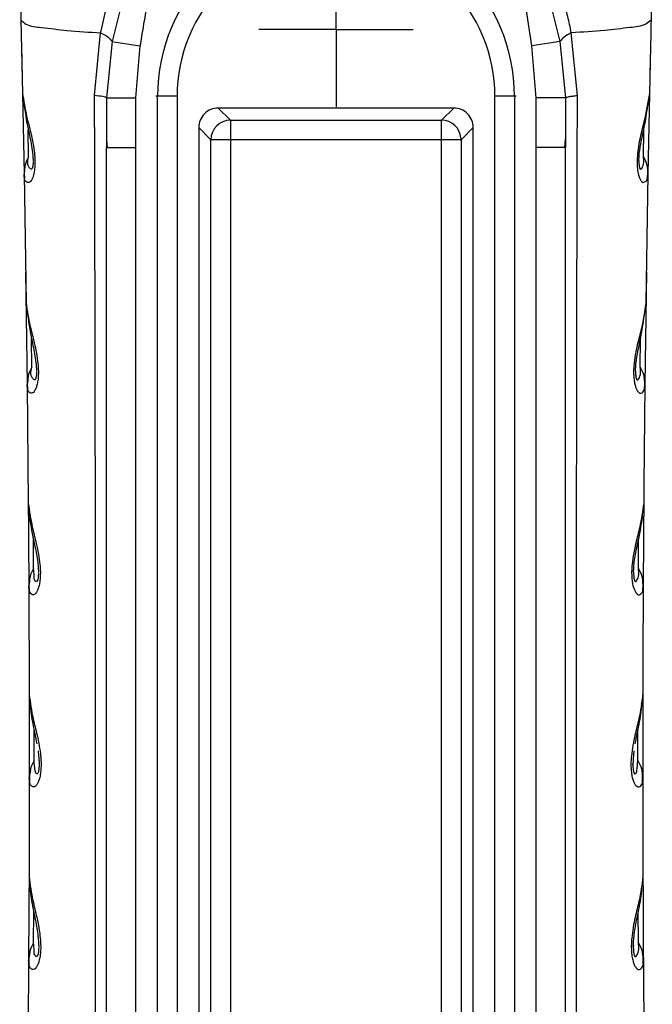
# Model space of a CAD drawing. Header units: millimetres. Extents: x 13 to 546, y 13 to 419.
# Tile 12 of 21: x 322 to 355, y 265 to 315. Entities that reach past the tile are written whole.
import ezdxf

# ---------------------------------------------------------------- set-up
doc = ezdxf.new("R2010")
doc.units = ezdxf.units.MM
doc.header["$LTSCALE"] = 2
doc.linetypes.add('SLD-Center', pattern=[19.05, 15.24, -1.27, 1.27, -1.27])
doc.layers.add('CENTER', color=40, linetype='SLD-Center')

# ---------------------------------------------------------------- blocks, each defined once
blk = doc.blocks.new('SW_CENTERMARKSYMBOL_0')
at = {"layer": 'CENTER', "color": 0}
for p, q in [((0, 2.54), (0, 3.94)), ((0, 0), (0, 2.54)), ((-2.54, 0), (-3.94, 0)), ((0, 0), (-2.54, 0)), ((0, 0), (0, -2.54)), ((0, 0), (2.54, 0)), ((2.54, 0), (3.94, 0)), ((0, -2.54), (0, -3.94))]:
    blk.add_line(p, q, dxfattribs=at)

msp = doc.modelspace()

# ---------------------------------------------------------------- linework, layer by layer
for p, q in [((322.418, 317.575), (322.48, 314.939)), ((328.043, 317.549), (327.135, 313.855)), ((348.53, 313.633), (347.962, 317.481)), ((349.054, 317.549), (349.962, 313.855)), ((354.68, 317.575), (354.618, 314.939)), ((322.48, 314.939), (322.56, 311.227)), ((326.234, 311.1), (326.547, 314.303)), ((350.863, 311.1), (350.55, 314.303)), ((322.509, 313.64), (322.64, 307.095)), ((327.135, 313.855), (326.844, 310.974)), ((328.341, 310.984), (328.568, 313.633)), ((348.757, 310.984), (348.53, 313.633)), ((349.962, 313.855), (350.253, 310.974)), ((354.589, 313.64), (354.458, 307.095)), ((326.844, 310.974), (326.848, 308.85)), ((328.349, 308.455), (328.341, 310.984)), ((329.45, 311.061), (329.355, 311.061)), ((330.446, 311.061), (329.45, 311.061)), ((329.45, 239.861), (329.45, 311.061)), ((330.446, 311.061), (330.446, 239.861)), ((346.651, 239.861), (346.651, 311.061)), ((347.647, 311.061), (346.651, 311.061)), ((347.647, 311.061), (347.647, 239.861)), ((347.743, 311.061), (347.647, 311.061)), ((348.749, 308.455), (348.757, 310.984)), ((350.253, 310.974), (350.249, 308.851)), ((333.165, 309.841), (332.545, 310.461)), ((344.553, 310.461), (332.545, 310.461)), ((344.553, 310.461), (343.933, 309.841)), ((331.549, 309.465), (332.169, 308.845)), ((331.549, 309.465), (331.549, 241.457)), ((333.165, 309.841), (343.933, 309.841)), ((344.929, 308.845), (345.549, 309.465)), ((345.549, 241.457), (345.549, 309.465)), ((322.87, 307.977), (322.857, 309.347)), ((354.227, 307.977), (354.241, 309.347)), ((326.848, 308.85), (326.849, 308.455)), ((326.849, 308.862), (326.873, 308.455)), ((326.849, 308.455), (326.901, 308.455)), ((326.849, 239.961), (326.849, 308.455)), ((326.901, 308.455), (328.349, 308.455)), ((328.349, 239.961), (328.349, 308.455)), ((332.169, 242.077), (332.169, 308.845)), ((343.933, 308.845), (333.165, 308.845)), ((333.165, 308.845), (333.165, 242.077)), ((344.929, 308.845), (343.933, 308.845)), ((343.933, 242.077), (343.933, 308.845)), ((344.929, 308.845), (344.929, 242.077)), ((348.749, 239.961), (348.749, 308.455)), ((350.197, 308.455), (348.749, 308.455)), ((350.249, 308.455), (350.197, 308.455)), ((350.225, 308.455), (350.249, 308.864)), ((350.249, 308.851), (350.249, 308.455)), ((350.249, 239.961), (350.249, 308.455)), ((322.665, 307.307), (322.64, 307.095)), ((322.64, 307.095), (322.745, 300.524)), ((354.458, 307.095), (354.353, 300.524)), ((354.433, 307.307), (354.458, 307.095)), ((322.722, 302.093), (322.798, 296.361)), ((354.376, 302.093), (354.3, 296.361)), ((323.035, 297.241), (323.027, 298.664)), ((354.062, 297.241), (354.071, 298.664)), ((322.825, 296.573), (322.798, 296.361)), ((322.798, 296.361), (322.856, 290.286)), ((354.273, 296.573), (354.3, 296.361)), ((322.852, 290.813), (322.883, 286.094)), ((354.246, 290.813), (354.214, 286.094)), ((323.128, 286.973), (323.123, 288.454)), ((353.97, 286.973), (353.975, 288.454)), ((322.912, 286.306), (322.883, 286.094)), ((354.186, 286.306), (354.214, 286.094)), ((322.883, 286.094), (322.903, 280.522)), ((322.902, 281.337), (322.906, 277.428)), ((323.156, 277.18), (323.156, 278.713)), ((353.941, 277.18), (353.942, 278.713)), ((322.906, 277.428), (322.906, 276.303)), ((323.36, 277.664), (323.398, 277.244)), ((353.7, 277.244), (353.692, 276.882)), ((353.738, 277.664), (353.7, 277.244)), ((354.191, 277.428), (354.192, 276.303)), ((323.406, 277.004), (323.407, 276.954)), ((353.691, 276.954), (353.691, 277.004)), ((353.692, 276.882), (353.701, 276.74)), ((322.906, 276.303), (322.895, 271.243)), ((322.962, 276.656), (322.928, 276.516)), ((322.897, 271.874), (322.873, 266.997)), ((323.13, 267.872), (323.134, 269.455)), ((353.968, 267.872), (353.964, 269.455)), ((322.904, 267.208), (322.873, 266.997)), ((354.193, 267.208), (354.224, 266.997)), ((322.873, 266.997), (322.838, 262.457))]:
    msp.add_line(p, q)
at = {"flags": 128}
for points in [[(327.135, 313.855), (327.327, 313.825), (327.664, 313.773), (328.103, 313.705), (328.568, 313.633)], [(349.962, 313.855), (349.764, 313.824), (349.42, 313.771), (348.983, 313.703), (348.53, 313.633)], [(326.844, 310.974), (326.977, 310.975), (327.316, 310.977), (327.809, 310.98), (328.341, 310.984)], [(350.253, 310.974), (350.123, 310.975), (349.787, 310.977), (349.293, 310.98), (348.757, 310.984)], [(354.538, 311.227), (354.324, 310.03), (354.114, 309.196), (354.015, 308.733), (353.926, 308.147), (353.9, 307.764), (353.902, 307.556), (353.927, 307.276), (353.972, 307.051), (354.026, 306.893), (354.097, 306.763), (354.097, 306.763), (354.097, 306.763), (354.097, 306.763), (354.098, 306.762), (354.099, 306.76), (354.105, 306.751), (354.13, 306.721), (354.221, 306.656), (354.396, 306.755), (354.458, 307.095)], [(333.165, 309.841), (333.165, 309.808), (333.165, 309.742), (333.165, 309.645), (333.165, 309.52), (333.165, 309.373), (333.165, 309.207), (333.165, 309.029), (333.165, 308.845)], [(343.933, 308.845), (343.933, 309.029), (343.933, 309.207), (343.933, 309.373), (343.933, 309.52), (343.933, 309.645), (343.933, 309.742), (343.933, 309.808), (343.933, 309.841)], [(333.165, 308.845), (332.981, 308.845), (332.803, 308.845), (332.637, 308.845), (332.489, 308.845), (332.365, 308.845), (332.268, 308.845), (332.202, 308.845), (332.169, 308.845)]]:
    msp.add_lwpolyline(points, dxfattribs=at)
for centre, radius, start, end in [((338.449, 311.061), 8.999, 90.0001, 179.9999), ((338.649, 311.061), 8.999, 0.0001, 89.9999), ((338.449, 311.061), 8.002, 89.9999, 180.0001), ((338.649, 311.061), 8.002, 359.9999, 90.0001), ((332.544, 309.466), 0.995, 89.9237, 180.0732), ((344.554, 309.466), 0.995, 359.9238, 90.0737), ((333.174, 308.836), 1.005, 90.5085, 179.491), ((343.923, 308.836), 1.005, 5.4729, 89.4854), ((343.932, 308.837), 0.997, 0.4345, 5.4303)]:
    msp.add_arc(centre, radius, start, end)
for points, knots in [([(326.547, 314.303), (326.638, 314.716), (326.818, 315.537), (327.208, 316.726), (327.669, 317.872), (328.053, 318.594), (328.243, 318.953)], [0, 0, 0, 0, 0.255511, 0.506729, 0.754512, 1, 1, 1, 1]), ([(350.55, 314.303), (350.492, 314.579), (350.375, 315.128), (350.147, 315.937), (349.886, 316.717), (349.564, 317.531), (349.223, 318.274), (348.96, 318.759), (348.854, 318.953)], [0, 0, 0, 0, 0.170605, 0.338545, 0.506726, 0.667383, 0.866382, 1, 1, 1, 1]), ([(328.568, 313.633), (328.62, 313.953), (328.708, 314.486), (328.818, 315.125), (328.984, 316.083), (329.065, 316.836), (329.135, 317.481)], [0, 0, 0, 0, 0.2500498, 0.4162062, 0.5001057, 1, 1, 1, 1]), ([(322.48, 314.939), (322.563, 314.868), (322.855, 314.622), (323.71, 314.562), (324.955, 314.378), (325.97, 314.33), (326.547, 314.303)], [0, 0, 0, 0, 0.077466, 0.271672, 0.585849, 1, 1, 1, 1]), ([(354.618, 314.939), (354.532, 314.867), (354.232, 314.618), (353.37, 314.559), (352.127, 314.377), (351.119, 314.33), (350.55, 314.303)], [0, 0, 0, 0, 0.079452, 0.276883, 0.591465, 1, 1, 1, 1]), ([(354.618, 314.939), (354.604, 314.32), (354.576, 313.083), (354.55, 311.846), (354.537, 311.227)], [0, 0, 0, 0, 0.4999499, 1, 1, 1, 1]), ([(326.547, 314.303), (326.681, 314.235), (326.905, 314.121), (327.069, 313.932), (327.135, 313.855)], [0, 0, 0, 0, 0.59607, 1, 1, 1, 1]), ([(350.55, 314.303), (350.419, 314.236), (350.195, 314.122), (350.03, 313.933), (349.962, 313.855)], [0, 0, 0, 0, 0.585554, 1, 1, 1, 1]), ([(322.56, 311.227), (322.621, 310.826), (322.726, 310.142), (322.965, 309.302), (323.1, 308.674), (323.169, 308.221), (323.198, 307.851), (323.199, 307.562), (323.179, 307.298), (323.126, 307.03), (323.05, 306.816), (322.883, 306.601), (322.684, 306.733), (322.652, 306.915), (322.644, 307.03), (322.64, 307.095)], [0, 0, 0, 0, 0.23049, 0.393378, 0.496646, 0.595514, 0.654004, 0.707782, 0.760049, 0.804794, 0.861189, 0.895986, 0.934108, 0.963155, 1, 1, 1, 1]), ([(322.56, 311.227), (322.565, 311.071), (322.571, 310.905), (322.641, 310.76), (322.645, 310.752)], [0, 0, 0, 0, 0.946174, 1, 1, 1, 1]), ([(322.578, 311.04), (322.651, 310.522), (322.765, 309.715), (322.987, 308.776), (323.065, 308.266), (323.095, 307.976), (323.1, 307.835), (323.102, 307.767)], [0, 0, 0, 0, 0.472685, 0.736461, 0.872428, 0.938742, 1, 1, 1, 1]), ([(326.224, 239.892), (326.232, 241.982), (326.248, 245.983), (326.259, 251.717), (326.268, 257.235), (326.277, 262.744), (326.282, 268.416), (326.285, 274.106), (326.285, 280.819), (326.281, 288.599), (326.272, 295.246), (326.263, 299.707), (326.259, 301.611), (326.256, 303.369), (326.254, 305.268), (326.248, 307.914), (326.239, 309.948), (326.234, 311.1)], [0, 0, 0, 0, 0.088032, 0.168562, 0.241572, 0.320527, 0.400668, 0.480513, 0.560269, 0.683482, 0.808301, 0.840277, 0.871445, 0.888526, 0.91431, 0.951472, 1, 1, 1, 1]), ([(326.844, 310.974), (326.825, 310.987), (326.77, 311.023), (326.56, 311.061), (326.376, 311.083), (326.234, 311.1)], [0, 0, 0, 0, 0.108153, 0.315386, 1, 1, 1, 1]), ([(350.253, 310.974), (350.313, 311), (350.431, 311.051), (350.64, 311.075), (350.783, 311.091), (350.863, 311.1)], [0, 0, 0, 0, 0.309874, 0.613555, 1, 1, 1, 1]), ([(350.874, 239.892), (350.87, 240.739), (350.862, 242.642), (350.853, 245.808), (350.844, 249.6), (350.835, 253.907), (350.828, 258.196), (350.815, 266.875), (350.811, 275.482), (350.814, 284.33), (350.818, 288.791), (350.824, 293.734), (350.832, 298.85), (350.841, 303.814), (350.851, 307.791), (350.859, 310.108), (350.863, 311.1)], [0, 0, 0, 0, 0.035688, 0.080156, 0.133407, 0.195446, 0.261577, 0.31411, 0.561095, 0.62421, 0.686867, 0.749062, 0.832453, 0.902385, 0.958225, 1, 1, 1, 1]), ([(353.996, 307.767), (353.998, 307.835), (354.007, 308.126), (354.097, 308.704), (354.332, 309.715), (354.446, 310.522), (354.52, 311.04)], [0, 0, 0, 0, 0.061265, 0.263481, 0.527276, 1, 1, 1, 1]), ([(322.87, 307.977), (322.798, 307.838), (322.689, 307.625), (322.671, 307.389), (322.665, 307.307)], [0, 0, 0, 0, 0.655169, 1, 1, 1, 1]), ([(323.102, 307.741), (323.101, 307.713), (323.101, 307.659), (323.096, 307.583), (323.089, 307.517), (323.078, 307.449), (323.063, 307.394), (323.026, 307.327), (322.771, 307.488), (322.823, 307.743), (322.87, 307.977)], [0, 0, 0, 0, 0.078386, 0.148014, 0.208921, 0.261224, 0.334473, 0.378606, 0.431518, 1, 1, 1, 1]), ([(353.996, 307.76), (353.996, 307.725), (353.996, 307.652), (354.004, 307.551), (354.015, 307.468), (354.032, 307.409), (354.047, 307.367), (354.093, 307.319), (354.277, 307.567), (354.25, 307.783), (354.227, 307.977)], [0, 0, 0, 0, 0.09514, 0.194029, 0.27392, 0.32064, 0.356274, 0.399632, 0.462315, 1, 1, 1, 1]), ([(354.227, 307.977), (354.299, 307.837), (354.409, 307.625), (354.427, 307.388), (354.433, 307.307)], [0, 0, 0, 0, 0.6569057, 1, 1, 1, 1]), ([(322.65, 307.342), (322.645, 307.214), (322.639, 307.06), (322.664, 306.908), (322.668, 306.883)], [0, 0, 0, 0, 0.83348, 1, 1, 1, 1]), ([(354.431, 306.895), (354.435, 306.916), (354.459, 307.064), (354.452, 307.214), (354.447, 307.342)], [0, 0, 0, 0, 0.142962, 1, 1, 1, 1]), ([(322.745, 300.524), (322.804, 300.122), (322.907, 299.435), (323.142, 298.591), (323.275, 297.961), (323.343, 297.504), (323.371, 297.131), (323.372, 296.837), (323.35, 296.567), (323.305, 296.34), (323.247, 296.164), (323.175, 296.024), (323.043, 295.854), (322.84, 295.992), (322.809, 296.177), (322.802, 296.295), (322.798, 296.361)], [0, 0, 0, 0, 0.228516, 0.390384, 0.492945, 0.591379, 0.649912, 0.703832, 0.756742, 0.802205, 0.833858, 0.859472, 0.894857, 0.933477, 0.96282, 1, 1, 1, 1]), ([(354.353, 300.524), (354.293, 300.122), (354.192, 299.442), (353.962, 298.616), (353.828, 297.985), (353.75, 297.484), (353.725, 297.108), (353.727, 296.914), (353.729, 296.857), (353.734, 296.743), (353.748, 296.563), (353.794, 296.335), (353.853, 296.158), (353.908, 296.053), (353.971, 295.968), (354.074, 295.86), (354.318, 296.047), (354.307, 296.24), (354.3, 296.361)], [0, 0, 0, 0, 0.2284711, 0.3867703, 0.4824561, 0.591781, 0.6721231, 0.6943989, 0.7008574, 0.7042093, 0.7585389, 0.8024808, 0.8347684, 0.8636172, 0.8683744, 0.895226, 0.933852, 1, 1, 1, 1]), ([(322.761, 300.338), (322.831, 299.817), (322.941, 299.006), (323.16, 298.061), (323.237, 297.548), (323.267, 297.254), (323.271, 297.111), (323.273, 297.042)], [0, 0, 0, 0, 0.47179, 0.735036, 0.871021, 0.937714, 1, 1, 1, 1]), ([(353.824, 297.042), (353.827, 297.111), (353.836, 297.406), (353.924, 297.989), (354.155, 299.006), (354.266, 299.817), (354.337, 300.338)], [0, 0, 0, 0, 0.062301, 0.26492, 0.528173, 1, 1, 1, 1]), ([(323.035, 297.241), (322.962, 297.103), (322.85, 296.891), (322.831, 296.655), (322.825, 296.573)], [0, 0, 0, 0, 0.655028, 1, 1, 1, 1]), ([(323.273, 297.008), (323.273, 296.978), (323.272, 296.923), (323.267, 296.844), (323.26, 296.775), (323.25, 296.718), (323.238, 296.67), (323.223, 296.63), (323.194, 296.576), (322.932, 296.741), (322.986, 297.003), (323.035, 297.241)], [0, 0, 0, 0, 0.078564, 0.148504, 0.209869, 0.262759, 0.304287, 0.337755, 0.382799, 0.435937, 1, 1, 1, 1]), ([(353.824, 297.033), (353.825, 296.997), (353.825, 296.923), (353.831, 296.832), (353.84, 296.762), (353.848, 296.713), (353.861, 296.666), (353.877, 296.62), (353.925, 296.567), (354.116, 296.821), (354.088, 297.043), (354.062, 297.241)], [0, 0, 0, 0, 0.092804, 0.193012, 0.236111, 0.274583, 0.323482, 0.360864, 0.406381, 0.468914, 1, 1, 1, 1]), ([(354.062, 297.241), (354.136, 297.103), (354.247, 296.891), (354.266, 296.655), (354.273, 296.573)], [0, 0, 0, 0, 0.656222, 1, 1, 1, 1]), ([(322.81, 296.609), (322.804, 296.479), (322.797, 296.323), (322.821, 296.17), (322.825, 296.145)], [0, 0, 0, 0, 0.837587, 1, 1, 1, 1]), ([(354.3, 296.361), (354.289, 295.349), (354.266, 293.324), (354.25, 291.298), (354.241, 290.286)], [0, 0, 0, 0, 0.499946, 1, 1, 1, 1]), ([(354.275, 296.159), (354.278, 296.179), (354.301, 296.328), (354.294, 296.479), (354.287, 296.609)], [0, 0, 0, 0, 0.137154, 1, 1, 1, 1]), ([(322.856, 290.286), (322.914, 289.883), (323.014, 289.194), (323.247, 288.347), (323.378, 287.713), (323.445, 287.254), (323.472, 286.877), (323.472, 286.578), (323.448, 286.303), (323.402, 286.071), (323.342, 285.891), (323.268, 285.746), (323.13, 285.573), (322.925, 285.718), (322.894, 285.907), (322.887, 286.027), (322.883, 286.094)], [0, 0, 0, 0, 0.226623, 0.38747, 0.489369, 0.58734, 0.645832, 0.699896, 0.753584, 0.799652, 0.831841, 0.857863, 0.893761, 0.93288, 0.962519, 1, 1, 1, 1]), ([(322.871, 290.101), (322.906, 289.752), (322.973, 289.078), (323.192, 288.152), (323.319, 287.459), (323.362, 287.043), (323.371, 286.867), (323.372, 286.793), (323.372, 286.761)], [0, 0, 0, 0, 0.31047, 0.600428, 0.842866, 0.934985, 0.971196, 1, 1, 1, 1]), ([(354.241, 290.286), (354.183, 289.883), (354.084, 289.198), (353.856, 288.367), (353.725, 287.733), (353.655, 287.274), (353.625, 286.879), (353.626, 286.584), (353.65, 286.304), (353.695, 286.07), (353.758, 285.883), (353.816, 285.776), (353.881, 285.689), (353.988, 285.581), (354.234, 285.775), (354.222, 285.971), (354.214, 286.094)], [0, 0, 0, 0, 0.226619, 0.385182, 0.480094, 0.587809, 0.643593, 0.700423, 0.752518, 0.800036, 0.832752, 0.86217, 0.867188, 0.894122, 0.933248, 1, 1, 1, 1]), ([(353.726, 286.761), (353.726, 286.793), (353.727, 286.867), (353.736, 287.043), (353.778, 287.459), (353.905, 288.152), (354.125, 289.078), (354.192, 289.752), (354.226, 290.101)], [0, 0, 0, 0, 0.028804, 0.065014, 0.157136, 0.399571, 0.68953, 1, 1, 1, 1]), ([(323.128, 286.973), (323.053, 286.835), (322.94, 286.624), (322.919, 286.387), (322.912, 286.306)], [0, 0, 0, 0, 0.6548327, 1, 1, 1, 1]), ([(323.372, 286.739), (323.371, 286.708), (323.371, 286.651), (323.365, 286.57), (323.358, 286.499), (323.347, 286.439), (323.335, 286.39), (323.319, 286.348), (323.29, 286.291), (323.151, 286.373), (323.158, 286.634), (323.139, 286.846), (323.128, 286.973)], [0, 0, 0, 0, 0.078622, 0.148578, 0.20991, 0.26271, 0.304801, 0.33872, 0.384366, 0.437554, 0.665086, 1, 1, 1, 1]), ([(353.728, 286.802), (353.727, 286.755), (353.725, 286.668), (353.732, 286.564), (353.741, 286.492), (353.75, 286.439), (353.763, 286.388), (353.78, 286.339), (353.83, 286.282), (354.029, 286.54), (353.998, 286.768), (353.97, 286.973)], [0, 0, 0, 0, 0.114563, 0.212904, 0.255332, 0.293314, 0.343305, 0.3814, 0.427129, 0.487643, 1, 1, 1, 1]), ([(353.97, 286.973), (354.044, 286.834), (354.158, 286.624), (354.179, 286.387), (354.186, 286.306)], [0, 0, 0, 0, 0.655619, 1, 1, 1, 1]), ([(322.898, 286.342), (322.891, 286.21), (322.883, 286.046), (322.907, 285.885), (322.912, 285.854)], [0, 0, 0, 0, 0.80697, 1, 1, 1, 1]), ([(354.19, 285.889), (354.193, 285.908), (354.215, 286.058), (354.207, 286.21), (354.2, 286.342)], [0, 0, 0, 0, 0.131033, 1, 1, 1, 1]), ([(354.214, 286.094), (354.21, 285.166), (354.201, 283.308), (354.196, 281.451), (354.194, 280.522)], [0, 0, 0, 0, 0.4999647, 1, 1, 1, 1]), ([(354.196, 281.337), (354.195, 280.686), (354.192, 279.383), (354.191, 278.08), (354.191, 277.428)], [0, 0, 0, 0, 0.499513, 1, 1, 1, 1]), ([(322.903, 280.522), (322.96, 280.119), (323.057, 279.428), (323.288, 278.578), (323.417, 277.941), (323.483, 277.479), (323.508, 277.099), (323.508, 276.796), (323.484, 276.515), (323.435, 276.274), (323.369, 276.083), (323.289, 275.936), (323.146, 275.772), (322.945, 275.92), (322.915, 276.112), (322.909, 276.234), (322.906, 276.303)], [0, 0, 0, 0, 0.224719, 0.384498, 0.485676, 0.58318, 0.641549, 0.695732, 0.750269, 0.79683, 0.831914, 0.859927, 0.892714, 0.932311, 0.962238, 1, 1, 1, 1]), ([(322.917, 280.337), (322.949, 279.986), (323.011, 279.305), (323.201, 278.544), (323.269, 278.12), (323.284, 278.021)], [0, 0, 0, 0, 0.450893, 0.87278, 1, 1, 1, 1]), ([(354.194, 280.522), (354.137, 280.118), (354.04, 279.425), (353.812, 278.585), (353.683, 277.947), (353.616, 277.493), (353.589, 277.101), (353.589, 276.8), (353.615, 276.515), (353.662, 276.276), (353.726, 276.086), (353.794, 275.961), (353.866, 275.876), (353.981, 275.786), (354.213, 275.979), (354.2, 276.178), (354.192, 276.303)], [0, 0, 0, 0, 0.224895, 0.386066, 0.47977, 0.583797, 0.639307, 0.69633, 0.749757, 0.797117, 0.830469, 0.860402, 0.873995, 0.893035, 0.932649, 1, 1, 1, 1]), ([(353.813, 278.021), (353.829, 278.12), (353.897, 278.544), (354.086, 279.305), (354.148, 279.986), (354.18, 280.337)], [0, 0, 0, 0, 0.127268, 0.549119, 1, 1, 1, 1]), ([(354.113, 280.031), (354.119, 280.044), (354.188, 280.196), (354.191, 280.366), (354.194, 280.522)], [0, 0, 0, 0, 0.083221, 1, 1, 1, 1]), ([(323.398, 277.244), (323.401, 277.18), (323.408, 277.059), (323.406, 276.938), (323.406, 276.882)], [0, 0, 0, 0, 0.533516, 1, 1, 1, 1]), ([(323.156, 277.18), (323.084, 277.041), (322.94, 276.766), (322.917, 276.457), (322.906, 276.303)], [0, 0, 0, 0, 0.50292, 1, 1, 1, 1]), ([(323.379, 276.632), (323.373, 276.608), (323.362, 276.568), (323.341, 276.511), (323.245, 276.478), (323.168, 276.813), (323.162, 277.018), (323.156, 277.18)], [0, 0, 0, 0, 0.084187, 0.142774, 0.199963, 0.371419, 1, 1, 1, 1]), ([(323.396, 276.74), (323.394, 276.72), (323.39, 276.684), (323.383, 276.649), (323.379, 276.632)], [0, 0, 0, 0, 0.534659, 1, 1, 1, 1]), ([(323.406, 276.882), (323.405, 276.857), (323.403, 276.809), (323.398, 276.762), (323.396, 276.74)], [0, 0, 0, 0, 0.525462, 1, 1, 1, 1]), ([(353.701, 276.74), (353.704, 276.72), (353.708, 276.684), (353.715, 276.649), (353.718, 276.632)], [0, 0, 0, 0, 0.5315427, 1, 1, 1, 1]), ([(353.718, 276.632), (353.723, 276.613), (353.73, 276.581), (353.748, 276.538), (353.773, 276.49), (353.877, 276.519), (353.912, 276.799), (353.928, 277.016), (353.941, 277.18)], [0, 0, 0, 0, 0.0653272, 0.1112501, 0.1648722, 0.2212486, 0.4107761, 1, 1, 1, 1]), ([(353.941, 277.18), (354.014, 277.041), (354.158, 276.766), (354.18, 276.457), (354.192, 276.303)], [0, 0, 0, 0, 0.50332, 1, 1, 1, 1]), ([(322.922, 276.552), (322.914, 276.418), (322.905, 276.26), (322.927, 276.103), (322.931, 276.079)], [0, 0, 0, 0, 0.845595, 1, 1, 1, 1]), ([(354.169, 276.094), (354.172, 276.113), (354.193, 276.265), (354.184, 276.418), (354.176, 276.552)], [0, 0, 0, 0, 0.127303, 1, 1, 1, 1]), ([(354.192, 276.303), (354.193, 275.46), (354.194, 273.773), (354.2, 272.087), (354.203, 271.243)], [0, 0, 0, 0, 0.49998, 1, 1, 1, 1]), ([(354.201, 271.874), (354.204, 271.062), (354.21, 269.437), (354.219, 267.811), (354.224, 266.997)], [0, 0, 0, 0, 0.4994185, 1, 1, 1, 1]), ([(322.895, 271.243), (322.95, 270.838), (323.045, 270.145), (323.274, 269.29), (323.401, 268.65), (323.465, 268.185), (323.49, 267.802), (323.489, 267.495), (323.463, 267.209), (323.413, 266.967), (323.349, 266.779), (323.269, 266.628), (323.122, 266.449), (322.911, 266.606), (322.882, 266.802), (322.876, 266.927), (322.873, 266.997)], [0, 0, 0, 0, 0.223177, 0.382181, 0.482917, 0.580013, 0.638434, 0.692646, 0.747631, 0.794829, 0.828024, 0.854799, 0.891606, 0.9317, 0.961927, 1, 1, 1, 1]), ([(354.203, 271.243), (354.147, 270.838), (354.052, 270.139), (353.825, 269.293), (353.698, 268.652), (353.633, 268.198), (353.607, 267.806), (353.609, 267.5), (353.635, 267.209), (353.685, 266.965), (353.751, 266.771), (353.814, 266.658), (353.883, 266.569), (353.997, 266.458), (354.248, 266.666), (354.234, 266.869), (354.224, 266.997)], [0, 0, 0, 0, 0.223273, 0.385354, 0.478275, 0.580324, 0.635848, 0.692904, 0.747597, 0.79504, 0.829008, 0.859273, 0.864408, 0.891941, 0.932049, 1, 1, 1, 1]), ([(322.907, 271.061), (322.939, 270.707), (323, 270.025), (323.214, 269.087), (323.336, 268.386), (323.377, 267.965), (323.385, 267.785), (323.386, 267.709), (323.387, 267.675)], [0, 0, 0, 0, 0.310719, 0.60011, 0.841472, 0.933684, 0.970371, 1, 1, 1, 1]), ([(353.711, 267.675), (353.711, 267.709), (353.712, 267.785), (353.721, 267.965), (353.762, 268.386), (353.884, 269.087), (354.098, 270.025), (354.159, 270.707), (354.191, 271.061)], [0, 0, 0, 0, 0.029629, 0.066316, 0.158529, 0.399891, 0.68928, 1, 1, 1, 1]), ([(323.13, 267.872), (323.053, 267.735), (322.936, 267.526), (322.913, 267.289), (322.904, 267.208)], [0, 0, 0, 0, 0.654524, 1, 1, 1, 1]), ([(323.386, 267.637), (323.385, 267.578), (323.383, 267.493), (323.371, 267.385), (323.36, 267.32), (323.346, 267.266), (323.329, 267.221), (323.297, 267.159), (323.15, 267.246), (323.159, 267.519), (323.141, 267.741), (323.13, 267.872)], [0, 0, 0, 0, 0.145839, 0.208417, 0.263988, 0.30742, 0.342399, 0.389344, 0.443088, 0.669737, 1, 1, 1, 1]), ([(353.713, 267.717), (353.712, 267.667), (353.711, 267.575), (353.718, 267.464), (353.727, 267.387), (353.735, 267.337), (353.744, 267.294), (353.758, 267.25), (353.773, 267.206), (353.826, 267.152), (354.032, 267.42), (353.998, 267.659), (353.968, 267.872)], [0, 0, 0, 0, 0.113598, 0.211885, 0.254684, 0.293294, 0.327464, 0.357207, 0.398014, 0.437425, 0.497652, 1, 1, 1, 1]), ([(353.968, 267.872), (354.044, 267.735), (354.161, 267.526), (354.185, 267.289), (354.193, 267.208)], [0, 0, 0, 0, 0.654923, 1, 1, 1, 1]), ([(322.89, 267.244), (322.882, 267.109), (322.872, 266.95), (322.893, 266.793), (322.897, 266.77)], [0, 0, 0, 0, 0.850847, 1, 1, 1, 1]), ([(354.203, 266.785), (354.205, 266.804), (354.226, 266.955), (354.216, 267.109), (354.207, 267.244)], [0, 0, 0, 0, 0.1195073, 1, 1, 1, 1]), ([(354.224, 266.997), (354.229, 266.24), (354.239, 264.727), (354.253, 263.214), (354.259, 262.457)], [0, 0, 0, 0, 0.499992, 1, 1, 1, 1])]:
    msp.add_open_spline(points, degree=3, knots=knots)

# ---------------------------------------------------------------- block references
at = {"layer": 'CENTER'}
msp.add_blockref('SW_CENTERMARKSYMBOL_0', (338.549, 314.461), dxfattribs=at)

doc.saveas('drawing.dxf')
